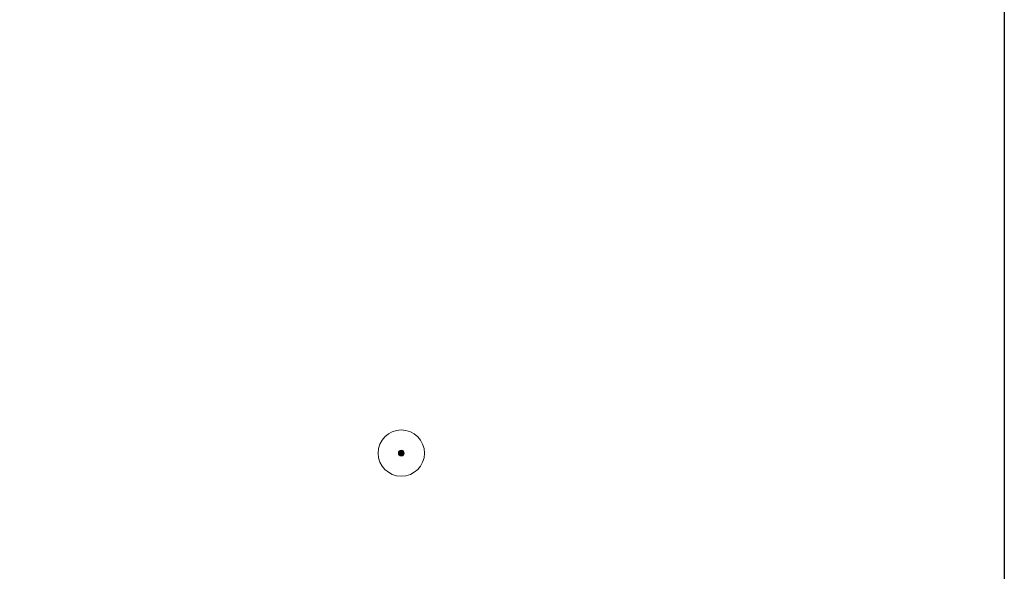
# Model space of a CAD drawing. Header units: metres. Extents: x 158962 to 159595, y 404132 to 404628.
# Tile 19 of 23: x 159468 to 159595, y 404429 to 404500. Entities that reach past the tile are written whole.
import ezdxf

# ---------------------------------------------------------------- set-up
doc = ezdxf.new("R2010")
doc.units = ezdxf.units.M
doc.linetypes.add('VW-1-3_STREEP', pattern=[4, 1, -3])
for name, color, linetype, lineweight in [('B-WE-GR-BOOM-S', 90, 'Continuous', 25), ('N-WE-VH-HALFVERHARDING_GRASBETONSTEEN-G', 7, 'Continuous', 35), ('N-WE-VH-KANTVERHARDING-G', 7, 'Continuous', 30), ('N-WE-VW-MARKERING_LANGS_STREEP_13_010-G', 7, 'VW-1-3_STREEP', 13)]:
    doc.layers.add(name, color=color, linetype=linetype, lineweight=lineweight)
doc.styles.add('NLCS-ISO', font='NLCS-ISO.TTF')

# ---------------------------------------------------------------- blocks, each defined once
blk = doc.blocks.new('SGR-BOOM_GBKN-SO')
at = {"linetype": 'ByBlock', "lineweight": 18}
h = blk.add_hatch(color=0, dxfattribs=at)
h.dxf.hatch_style = 1
edge = h.paths.add_edge_path()
edge.add_arc((0, 0), 0.25, 0, 360)
at = {"color": 0, "linetype": 'ByBlock', "lineweight": 18}
for radius in [2, 0.25]:
    blk.add_circle((0, 0), radius, dxfattribs=at)
at = {"color": 0, "linetype": 'ByBlock', "lineweight": 18, "style": 'NLCS-ISO'}
blk.add_attdef('SOORT', (2.5, 0), '', height=1.5, dxfattribs=at)

msp = doc.modelspace()

# ---------------------------------------------------------------- linework, layer by layer
msp.add_lwpolyline([(158975.37, 404612.56), (159595.43, 404612.56), (159595.43, 404131.64), (158975.37, 404131.64)], close=True)
at = {"layer": 'N-WE-VH-HALFVERHARDING_GRASBETONSTEEN-G'}
for points in [[(159527.34, 404612.61, -0.014906), (159509.55, 404588.94), (159486.1, 404559.6, -0.020167), (159393.79, 404453.22), (159377.77, 404436.19)], [(159535.07, 404612.5, -0.017075), (159514.54, 404584.94), (159491.1, 404555.61, -0.020167), (159398.45, 404448.83), (159382.43, 404431.8)]]:
    msp.add_lwpolyline(points, format="xyb", dxfattribs=at)
at = {"layer": 'N-WE-VH-KANTVERHARDING-G'}
for points in [[(159528.15, 404612.56, -0.015119), (159510.09, 404588.5), (159486.64, 404559.17, -0.020167), (159394.3, 404452.74), (159378.28, 404435.71)], [(159534.26, 404612.56, -0.016868), (159514, 404585.38), (159490.55, 404556.05, -0.020167), (159397.94, 404449.31), (159381.92, 404432.28)]]:
    msp.add_lwpolyline(points, format="xyb", dxfattribs=at)
at = {"layer": 'N-WE-VW-MARKERING_LANGS_STREEP_13_010-G', "const_width": 0.1, "flags": 128}
for points in [[(159533.89, 404612.56, -0.016765), (159513.76, 404585.57), (159490.32, 404556.23, -0.020167), (159397.72, 404449.51), (159385.44, 404436.46), (159381.7, 404432.49, -0.085818), (159336.16, 404398.25), (159248.38, 404353.29, -0.044258), (159207.08, 404336.56), (159195.35, 404332.98, -0.155199), (159139.47, 404333.65), (159003.92, 404378.56, 0.093367), (158975.37, 404382.4)], [(158975.37, 404386.81, -0.003449), (158976.5, 404386.86, -0.089181), (159005.3, 404382.74), (159140.85, 404337.83, 0.155199), (159194.07, 404337.19), (159205.75, 404340.75, 0.044299), (159246.37, 404357.2), (159334.16, 404402.17, 0.085818), (159378.5, 404435.51), (159382.24, 404439.48), (159394.52, 404452.53, 0.020167), (159486.88, 404558.98), (159510.33, 404588.31, 0.015225), (159528.52, 404612.56, 0.015225)]]:
    msp.add_lwpolyline(points, format="xyb", dxfattribs=at)

# ---------------------------------------------------------------- block references
at = {"layer": 'B-WE-GR-BOOM-S', "xscale": 1.5, "yscale": 1.5, "zscale": 1.5}
msp.add_blockref('SGR-BOOM_GBKN-SO', (159517.3, 404444.03), dxfattribs=at)

doc.saveas('drawing.dxf')
